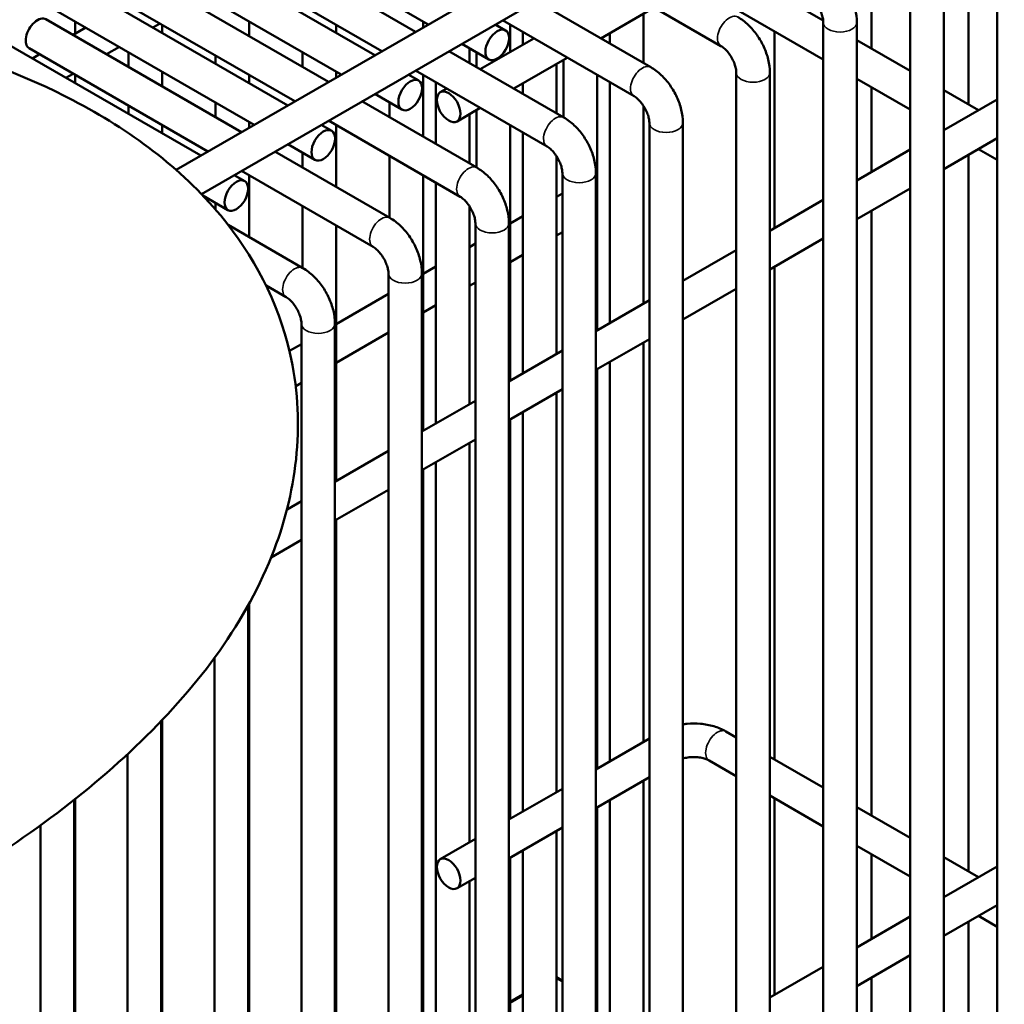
# Model space of a CAD drawing. Header units: inches. Extents: x 1 to 271, y 5 to 171.
# Tile 195 of 256: x 209.6 to 213.06, y 112.01 to 115.48. Entities that reach past the tile are written whole.
import ezdxf

# ---------------------------------------------------------------- set-up
doc = ezdxf.new("R2010")
doc.units = ezdxf.units.IN
doc.header["$LTSCALE"] = 8
doc.header["$MEASUREMENT"] = 0
doc.layers.add('Visible (ANSI)', color=7, linetype='Continuous', lineweight=50)
doc.layers.add('Visible Narrow (ANSI)', color=7, linetype='Continuous', lineweight=35)

msp = doc.modelspace()

# ---------------------------------------------------------------- linework, layer by layer
at = {"layer": 'Visible (ANSI)'}
for p, q in [((210.1478, 114.9512), (214.9239, 117.7087)), ((210.2368, 114.8662), (214.9829, 117.6064)), ((211.0353, 115.4636), (208.968, 116.6571)), ((210.8472, 115.355), (208.7799, 116.5485)), ((210.729, 115.2868), (208.6618, 116.4803)), ((210.5409, 115.1782), (208.4737, 116.3717)), ((210.4228, 115.11), (208.3556, 116.3035)), ((210.2347, 115.0014), (208.1675, 116.1949)), ((212.9378, 115.945), (212.9378, 115.1813)), ((210.9904, 115.4377), (210.3019, 115.8352)), ((213.039, 107.5268), (213.039, 115.8242)), ((212.5963, 115.7885), (212.5963, 115.3784)), ((210.8723, 115.3695), (210.2429, 115.7329)), ((210.6842, 115.2609), (209.9957, 115.6584)), ((212.0663, 115.3873), (211.6029, 115.6549)), ((212.4262, 115.4766), (212.0836, 115.6744)), ((212.7328, 107.6865), (212.7328, 115.6474)), ((212.8509, 107.6249), (212.8509, 115.6474)), ((210.5661, 115.1927), (209.9367, 115.5561)), ((211.8192, 115.3128), (211.4147, 115.5463)), ((212.4266, 115.3401), (212.0246, 115.5721)), ((211.8314, 115.523), (211.6433, 115.4143)), ((210.3779, 115.0841), (209.6895, 115.4816)), ((209.7927, 115.4738), (209.7927, 115.4306)), ((210.4051, 115.4738), (210.4051, 115.422)), ((211.0176, 115.4738), (211.0176, 115.4534)), ((211.7601, 115.2105), (211.2966, 115.4781)), ((211.793, 115.5008), (211.793, 115.3279)), ((209.8301, 115.4522), (209.7852, 115.4263)), ((210.0915, 115.4667), (210.0663, 115.4522)), ((210.0989, 115.4624), (210.0989, 115.4334)), ((210.7113, 115.4624), (210.7113, 115.4334)), ((211.3082, 115.4424), (211.2715, 115.4636)), ((211.3238, 115.4624), (211.3238, 115.3663)), ((212.2548, 115.4393), (212.2548, 114.7465)), ((212.4266, 107.8463), (212.4266, 115.4706)), ((212.5447, 107.7847), (212.5447, 115.4706)), ((211.4071, 115.4143), (211.2189, 115.3057)), ((211.3687, 115.4365), (211.3687, 115.3922)), ((211.6749, 115.4326), (211.6749, 115.3961)), ((212.7328, 115.2996), (212.5447, 115.4083)), ((210.2598, 115.0159), (209.6304, 115.3793)), ((209.9482, 115.384), (209.9033, 115.3581)), ((211.5129, 115.136), (211.1085, 115.3695)), ((211.2491, 115.3401), (211.1534, 115.3954)), ((211.1806, 115.3797), (211.1806, 115.3279)), ((209.6671, 115.3581), (209.642, 115.3436)), ((209.9808, 115.3652), (209.9808, 115.3134)), ((210.287, 115.3538), (210.287, 115.3248)), ((210.5932, 115.3652), (210.5932, 115.3134)), ((211.2057, 115.3652), (211.2057, 115.3134)), ((211.5252, 115.3462), (211.337, 115.2375)), ((211.5119, 115.3385), (211.5119, 115.1366)), ((211.4539, 115.0337), (210.9904, 115.3013)), ((211.4868, 115.324), (211.4868, 115.1511)), ((209.7852, 115.2899), (209.7601, 115.2754)), ((209.7927, 115.2856), (209.7927, 115.2566)), ((210.0989, 115.297), (210.0989, 115.2452)), ((210.4051, 115.2856), (210.4051, 115.2566)), ((210.7113, 115.297), (210.7113, 115.2766)), ((211.002, 115.2656), (210.9653, 115.2868)), ((211.0176, 115.2856), (211.0176, 115.0684)), ((211.63, 115.2856), (211.63, 114.3858)), ((212.1203, 107.9291), (212.1203, 115.2938)), ((212.2384, 107.929), (212.2384, 115.2938)), ((212.7328, 115.1633), (212.5447, 115.2719)), ((211.0624, 115.2597), (211.0624, 115.0425)), ((211.1008, 115.2375), (211.0781, 115.2244)), ((211.3687, 115.2558), (211.3687, 115.2193)), ((211.6749, 115.2597), (211.6749, 114.4117)), ((212.5963, 115.2421), (212.5963, 114.9437)), ((212.9728, 115.1611), (212.8509, 115.2315)), ((210.9429, 115.1633), (210.8472, 115.2186)), ((212.8509, 115.0907), (213.039, 115.1993)), ((209.9808, 115.177), (209.9808, 115.148)), ((210.287, 115.1884), (210.287, 115.1366)), ((211.2067, 114.9592), (210.8023, 115.1927)), ((210.8995, 115.1884), (210.8995, 115.1366)), ((211.2189, 115.1693), (211.1371, 115.1221)), ((211.2057, 115.1617), (211.2057, 114.9598)), ((211.793, 115.1771), (211.793, 114.4799)), ((211.1806, 115.1472), (211.1806, 114.9743)), ((210.0989, 115.1088), (210.0989, 115.0798)), ((210.4051, 115.1202), (210.4051, 115.0998)), ((210.6957, 115.0888), (210.659, 115.11)), ((211.1477, 114.8569), (210.6842, 115.1245)), ((210.7113, 115.1088), (210.7113, 114.8916)), ((211.3238, 115.1088), (211.3238, 114.209)), ((211.8141, 108.006), (211.8141, 115.117)), ((211.9322, 107.9446), (211.9322, 115.117)), ((212.8547, 115.0929), (212.8509, 115.0951)), ((211.3687, 115.0829), (211.3687, 114.2349)), ((212.8509, 114.9543), (213.039, 115.0629)), ((210.6367, 114.9865), (210.5409, 115.0418)), ((212.5447, 114.9139), (212.7328, 115.0225)), ((213.039, 114.9865), (212.9728, 115.0247)), ((210.9005, 114.7824), (210.4961, 115.0159)), ((210.5932, 115.0116), (210.5932, 114.9598)), ((210.8995, 115.0002), (210.8995, 114.783)), ((211.4868, 115.0003), (211.4868, 114.3031)), ((212.9378, 115.0045), (212.9378, 112.481)), ((210.3895, 114.912), (210.3528, 114.9332)), ((210.8414, 114.6801), (210.3779, 114.9477)), ((210.4051, 114.932), (210.4051, 114.7148)), ((211.0176, 114.932), (211.0176, 114.0322)), ((211.5079, 108.7361), (211.5079, 114.9402)), ((211.626, 108.7361), (211.626, 114.9402)), ((211.0624, 114.9061), (211.0624, 114.0581)), ((212.5447, 114.7775), (212.7328, 114.8861)), ((210.3305, 114.8097), (210.2421, 114.8607)), ((211.4868, 114.8563), (211.4997, 114.8638)), ((210.287, 114.8348), (210.287, 114.8113)), ((210.5932, 114.8234), (210.5932, 114.6062)), ((211.1806, 114.8235), (211.1806, 114.1263)), ((212.2384, 114.7371), (212.4266, 114.8457)), ((211.3238, 114.7622), (211.3687, 114.7881)), ((212.5963, 114.8073), (212.5963, 112.6782)), ((210.5943, 114.6056), (210.3311, 114.7575)), ((210.7113, 114.7552), (210.7113, 113.8554)), ((211.2016, 108.5593), (211.2016, 114.7634)), ((211.3198, 108.5593), (211.3198, 114.7634)), ((211.4868, 114.72), (211.5079, 114.7321)), ((211.1806, 114.6795), (211.2016, 114.6917)), ((212.2384, 114.6007), (212.4266, 114.7093)), ((211.3238, 114.6259), (211.3687, 114.6518)), ((211.9322, 114.5603), (212.1203, 114.6689)), ((211.0176, 114.5854), (211.0624, 114.6113)), ((212.2548, 114.6101), (212.2548, 112.8754)), ((210.8954, 108.3825), (210.8954, 114.5866)), ((211.0135, 108.3825), (211.0135, 114.5866)), ((210.5352, 114.5033), (210.4645, 114.5441)), ((211.1806, 114.5432), (211.2016, 114.5553)), ((210.7113, 114.4086), (210.8954, 114.5149)), ((211.9322, 114.4239), (212.1203, 114.5325)), ((211.0176, 114.4491), (211.0624, 114.475)), ((211.626, 114.3835), (211.8141, 114.4921)), ((210.5892, 108.2057), (210.5892, 114.4098)), ((210.7073, 108.2057), (210.7073, 114.4098)), ((210.7113, 114.2723), (210.8954, 114.3785)), ((210.5472, 114.3139), (210.5892, 114.3381)), ((211.626, 114.2471), (211.8141, 114.3557)), ((211.793, 114.3436), (211.793, 112.9369)), ((211.3198, 114.2067), (211.5079, 114.3153)), ((211.6749, 114.2754), (211.6749, 112.8688)), ((211.63, 114.2495), (211.63, 112.8428)), ((210.5694, 114.1903), (210.5892, 114.2017)), ((211.3198, 114.0703), (211.5079, 114.1789)), ((211.4868, 114.1668), (211.4868, 112.7601)), ((211.0135, 114.0299), (211.2016, 114.1385)), ((211.3687, 114.0986), (211.3687, 112.692)), ((211.3238, 114.0727), (211.3238, 112.666)), ((211.0135, 113.8935), (211.2016, 114.0021)), ((211.1806, 113.99), (211.1806, 112.5833)), ((210.7073, 113.8531), (210.8954, 113.9617)), ((211.0624, 113.9218), (211.0624, 111.3579)), ((211.0176, 113.8959), (211.0176, 111.332)), ((210.7073, 113.7167), (210.8954, 113.8253)), ((210.5387, 113.7557), (210.5892, 113.7849)), ((210.7113, 113.719), (210.7113, 111.1552)), ((210.4826, 113.587), (210.5892, 113.6485)), ((210.4011, 108.0289), (210.4011, 113.4177)), ((210.4051, 113.425), (210.4051, 110.9784)), ((210.283, 108.0289), (210.283, 113.234)), ((210.0989, 113.0145), (210.0989, 110.8016)), ((210.0948, 107.8521), (210.0948, 113.0103)), ((211.8141, 112.9491), (211.626, 112.8405)), ((212.1203, 112.953), (212.0836, 112.9742)), ((209.9767, 107.9811), (209.9767, 112.8941)), ((212.4266, 112.7762), (212.2384, 112.8848)), ((212.1203, 112.8166), (212.0246, 112.8719)), ((211.8141, 112.8127), (211.626, 112.7041)), ((211.5079, 112.7723), (211.3198, 112.6637)), ((211.793, 112.8006), (211.793, 111.7797)), ((209.7927, 112.7366), (209.7927, 110.6248)), ((212.4266, 112.6398), (212.2384, 112.7484)), ((212.2548, 112.739), (212.2548, 112.0463)), ((209.7886, 107.8264), (209.7886, 112.7334)), ((211.63, 112.7065), (211.63, 111.851)), ((211.6749, 112.7324), (211.6749, 111.7445)), ((212.7328, 112.5994), (212.5447, 112.708)), ((209.6705, 107.7684), (209.6705, 112.6439)), ((211.5079, 112.6359), (211.3198, 112.5273)), ((211.2016, 112.5955), (211.0781, 112.5242)), ((211.4868, 112.6238), (211.4868, 111.6029)), ((212.7328, 112.463), (212.5447, 112.5716)), ((211.3238, 112.5297), (211.3238, 111.6742)), ((211.3687, 112.5556), (211.3687, 111.5347)), ((212.5963, 112.5418), (212.5963, 112.2435)), ((212.9728, 112.4609), (212.8509, 112.5312)), ((212.8509, 112.3905), (213.039, 112.4991)), ((211.2016, 112.4591), (211.1371, 112.4219)), ((211.1806, 112.447), (211.1806, 111.4261)), ((212.8547, 112.3927), (212.8509, 112.3948)), ((212.8509, 112.2541), (213.039, 112.3627)), ((212.5447, 112.2137), (212.7328, 112.3223)), ((213.039, 112.2862), (212.9728, 112.3245)), ((212.9378, 112.3043), (212.9378, 109.7404)), ((212.5447, 112.0773), (212.7328, 112.1859)), ((212.2384, 112.0369), (212.4266, 112.1455)), ((211.4868, 112.1087), (211.5079, 112.0965)), ((212.5963, 112.1071), (212.5963, 109.5433)), ((211.3238, 112.022), (211.3687, 112.0479))]:
    msp.add_line(p, q, dxfattribs=at)
for centre, major_axis, start_param, end_param in [((209.66, 115.4304), (0.0295, 0.0511), 0, 3.141593), ((211.5292, 114.8126), (-0.0295, 0.0511), 6.03424, 6.283185)]:
    msp.add_ellipse(centre, major_axis=major_axis, ratio=0.57735, start_param=start_param, end_param=end_param, dxfattribs=at)
for centre, major_axis in [((211.2787, 115.3913), (-0.0295, -0.0511)), ((210.9724, 115.2145), (-0.0295, -0.0511)), ((211.1076, 115.1732), (-0.0295, 0.0511)), ((210.6662, 115.0377), (-0.0295, -0.0511)), ((210.36, 114.8609), (-0.0295, -0.0511)), ((211.1076, 112.473), (-0.0295, 0.0511))]:
    msp.add_ellipse(centre, major_axis=major_axis, ratio=0.57735, dxfattribs=at)
for points, knots in [([(212.5447, 115.4706), (212.5447, 115.4861), (212.5426, 115.5015), (212.5352, 115.5318), (212.5299, 115.5468), (212.5166, 115.5757), (212.5086, 115.5896), (212.4903, 115.6155), (212.4799, 115.6276), (212.4573, 115.6492), (212.445, 115.6587), (212.4316, 115.6664)], [4.712389, 4.712389, 4.712389, 4.712389, 5.026548, 5.026548, 5.340708, 5.340708, 5.654867, 5.654867, 5.969026, 5.969026, 6.283185, 6.283185, 6.283185, 6.283185]), ([(212.4266, 115.4706), (212.4266, 115.4737), (212.4263, 115.4775), (212.4248, 115.4865), (212.4235, 115.4916), (212.4199, 115.5028), (212.4175, 115.5089), (212.4115, 115.521), (212.408, 115.5271), (212.4003, 115.5384), (212.3961, 115.5436), (212.3878, 115.5525), (212.3837, 115.5562), (212.3773, 115.5612), (212.3748, 115.5628), (212.3726, 115.5641)], [4.712389, 4.712389, 4.712389, 4.712389, 4.919113, 4.919113, 5.142574, 5.142574, 5.381629, 5.381629, 5.629603, 5.629603, 5.877268, 5.877268, 6.114931, 6.114931, 6.283185, 6.283185, 6.283185, 6.283185]), ([(212.2384, 115.2938), (212.2384, 115.3092), (212.2364, 115.3247), (212.229, 115.355), (212.2237, 115.37), (212.2104, 115.3989), (212.2024, 115.4128), (212.184, 115.4387), (212.1737, 115.4508), (212.1511, 115.4724), (212.1388, 115.4819), (212.1254, 115.4896)], [4.712389, 4.712389, 4.712389, 4.712389, 5.026548, 5.026548, 5.340708, 5.340708, 5.654867, 5.654867, 5.969026, 5.969026, 6.283185, 6.283185, 6.283185, 6.283185]), ([(209.2792, 112.3911), (209.5666, 112.557), (209.8183, 112.7391), (210.2317, 113.1406), (210.3965, 113.361), (210.5759, 113.8301), (210.6028, 114.0754), (210.5069, 114.4866), (210.4194, 114.6521), (210.1642, 114.9599), (209.9856, 115.0913), (209.6196, 115.2828), (209.438, 115.3516), (209.2422, 115.4065)], [1.570796, 1.570796, 1.570796, 1.570796, 1.884956, 1.884956, 2.199115, 2.199115, 2.468166, 2.468166, 2.675798, 2.675798, 2.931207, 2.931207, 3.141593, 3.141593, 3.141593, 3.141593]), ([(212.1203, 115.2938), (212.1203, 115.2969), (212.12, 115.3007), (212.1186, 115.3097), (212.1173, 115.3148), (212.1137, 115.326), (212.1113, 115.3321), (212.1053, 115.3442), (212.1018, 115.3503), (212.094, 115.3616), (212.0898, 115.3668), (212.0816, 115.3757), (212.0775, 115.3794), (212.071, 115.3844), (212.0685, 115.386), (212.0663, 115.3873)], [4.712389, 4.712389, 4.712389, 4.712389, 4.919113, 4.919113, 5.142574, 5.142574, 5.381629, 5.381629, 5.629603, 5.629603, 5.877268, 5.877268, 6.114931, 6.114931, 6.283185, 6.283185, 6.283185, 6.283185]), ([(211.9322, 115.117), (211.9322, 115.1324), (211.9301, 115.1479), (211.9228, 115.1782), (211.9175, 115.1932), (211.9042, 115.2221), (211.8961, 115.236), (211.8778, 115.2619), (211.8675, 115.274), (211.8449, 115.2956), (211.8325, 115.3051), (211.8192, 115.3128)], [4.712389, 4.712389, 4.712389, 4.712389, 5.026548, 5.026548, 5.340708, 5.340708, 5.654867, 5.654867, 5.969026, 5.969026, 6.283185, 6.283185, 6.283185, 6.283185]), ([(211.8141, 115.117), (211.8141, 115.1201), (211.8138, 115.1239), (211.8123, 115.1329), (211.8111, 115.138), (211.8075, 115.1492), (211.805, 115.1553), (211.7991, 115.1674), (211.7955, 115.1735), (211.7878, 115.1848), (211.7836, 115.19), (211.7753, 115.1989), (211.7713, 115.2026), (211.7648, 115.2076), (211.7623, 115.2092), (211.7601, 115.2105)], [4.712389, 4.712389, 4.712389, 4.712389, 4.919113, 4.919113, 5.142574, 5.142574, 5.381629, 5.381629, 5.629603, 5.629603, 5.877268, 5.877268, 6.114931, 6.114931, 6.283185, 6.283185, 6.283185, 6.283185]), ([(211.626, 114.9402), (211.626, 114.9556), (211.6239, 114.9711), (211.6166, 115.0014), (211.6113, 115.0164), (211.5979, 115.0453), (211.5899, 115.0592), (211.5716, 115.0851), (211.5613, 115.0972), (211.5386, 115.1188), (211.5263, 115.1283), (211.5129, 115.136)], [4.712389, 4.712389, 4.712389, 4.712389, 5.026548, 5.026548, 5.340708, 5.340708, 5.654867, 5.654867, 5.969026, 5.969026, 6.283185, 6.283185, 6.283185, 6.283185]), ([(211.5079, 114.9402), (211.5079, 114.9433), (211.5076, 114.9471), (211.5061, 114.9561), (211.5049, 114.9612), (211.5013, 114.9724), (211.4988, 114.9785), (211.4929, 114.9906), (211.4893, 114.9967), (211.4816, 115.008), (211.4774, 115.0132), (211.4691, 115.0221), (211.465, 115.0258), (211.4586, 115.0308), (211.4561, 115.0324), (211.4539, 115.0337)], [4.712389, 4.712389, 4.712389, 4.712389, 4.919113, 4.919113, 5.142574, 5.142574, 5.381629, 5.381629, 5.629603, 5.629603, 5.877268, 5.877268, 6.114931, 6.114931, 6.283185, 6.283185, 6.283185, 6.283185]), ([(211.3198, 114.7634), (211.3198, 114.7788), (211.3177, 114.7943), (211.3103, 114.8246), (211.305, 114.8396), (211.2917, 114.8685), (211.2837, 114.8824), (211.2653, 114.9083), (211.255, 114.9204), (211.2324, 114.942), (211.2201, 114.9515), (211.2067, 114.9592)], [4.712389, 4.712389, 4.712389, 4.712389, 5.026548, 5.026548, 5.340708, 5.340708, 5.654867, 5.654867, 5.969026, 5.969026, 6.283185, 6.283185, 6.283185, 6.283185]), ([(211.2016, 114.7634), (211.2016, 114.7665), (211.2014, 114.7703), (211.1999, 114.7793), (211.1986, 114.7844), (211.195, 114.7956), (211.1926, 114.8017), (211.1866, 114.8138), (211.1831, 114.8199), (211.1754, 114.8312), (211.1712, 114.8364), (211.1629, 114.8453), (211.1588, 114.849), (211.1524, 114.854), (211.1499, 114.8556), (211.1477, 114.8569)], [4.712389, 4.712389, 4.712389, 4.712389, 4.919113, 4.919113, 5.142574, 5.142574, 5.381629, 5.381629, 5.629603, 5.629603, 5.877268, 5.877268, 6.114931, 6.114931, 6.283185, 6.283185, 6.283185, 6.283185]), ([(211.0135, 114.5866), (211.0135, 114.602), (211.0115, 114.6175), (211.0041, 114.6478), (210.9988, 114.6628), (210.9855, 114.6917), (210.9775, 114.7056), (210.9591, 114.7315), (210.9488, 114.7436), (210.9262, 114.7652), (210.9139, 114.7747), (210.9005, 114.7824)], [4.712389, 4.712389, 4.712389, 4.712389, 5.026548, 5.026548, 5.340708, 5.340708, 5.654867, 5.654867, 5.969026, 5.969026, 6.283185, 6.283185, 6.283185, 6.283185]), ([(210.8954, 114.5866), (210.8954, 114.5897), (210.8951, 114.5935), (210.8937, 114.6025), (210.8924, 114.6076), (210.8888, 114.6188), (210.8864, 114.6248), (210.8804, 114.637), (210.8769, 114.6431), (210.8691, 114.6544), (210.8649, 114.6596), (210.8567, 114.6685), (210.8526, 114.6722), (210.8461, 114.6772), (210.8436, 114.6788), (210.8414, 114.6801)], [4.712389, 4.712389, 4.712389, 4.712389, 4.919113, 4.919113, 5.142574, 5.142574, 5.381629, 5.381629, 5.629603, 5.629603, 5.877268, 5.877268, 6.114931, 6.114931, 6.283185, 6.283185, 6.283185, 6.283185]), ([(210.7073, 114.4098), (210.7073, 114.4252), (210.7052, 114.4407), (210.6979, 114.471), (210.6926, 114.486), (210.6792, 114.5149), (210.6712, 114.5288), (210.6529, 114.5547), (210.6426, 114.5668), (210.6199, 114.5884), (210.6076, 114.5979), (210.5943, 114.6056)], [4.712389, 4.712389, 4.712389, 4.712389, 5.026548, 5.026548, 5.340708, 5.340708, 5.654867, 5.654867, 5.969026, 5.969026, 6.283185, 6.283185, 6.283185, 6.283185]), ([(210.5892, 114.4098), (210.5892, 114.4129), (210.5889, 114.4167), (210.5874, 114.4257), (210.5862, 114.4308), (210.5826, 114.442), (210.5801, 114.448), (210.5742, 114.4602), (210.5706, 114.4663), (210.5629, 114.4776), (210.5587, 114.4828), (210.5504, 114.4917), (210.5464, 114.4954), (210.5399, 114.5004), (210.5374, 114.502), (210.5352, 114.5033)], [4.712389, 4.712389, 4.712389, 4.712389, 4.919113, 4.919113, 5.142574, 5.142574, 5.381629, 5.381629, 5.629603, 5.629603, 5.877268, 5.877268, 6.114931, 6.114931, 6.283185, 6.283185, 6.283185, 6.283185]), ([(212.0836, 112.9742), (212.0702, 112.9819), (212.0559, 112.9878), (212.0259, 112.9967), (212.0103, 112.9996), (211.9786, 113.0025), (211.9626, 113.0025), (211.9419, 113.0006), (211.937, 113), (211.9322, 112.9993)], [4.712389, 4.712389, 4.712389, 4.712389, 5.026548, 5.026548, 5.340708, 5.340708, 5.654867, 5.654867, 5.751444, 5.751444, 5.751444, 5.751444]), ([(212.0246, 112.8719), (212.0219, 112.8735), (212.0184, 112.8751), (212.0099, 112.8783), (212.0048, 112.8798), (211.9934, 112.8823), (211.9869, 112.8832), (211.9734, 112.8841), (211.9664, 112.8841), (211.9527, 112.883), (211.9461, 112.882), (211.9373, 112.88), (211.9347, 112.8793), (211.9322, 112.8785)], [4.712389, 4.712389, 4.712389, 4.712389, 4.919113, 4.919113, 5.142574, 5.142574, 5.381629, 5.381629, 5.629603, 5.629603, 5.877268, 5.877268, 5.990455, 5.990455, 5.990455, 5.990455])]:
    msp.add_open_spline(points, degree=3, knots=knots, dxfattribs=at)
at = {"layer": 'Visible Narrow (ANSI)'}
for p, q in [((211.4868, 112.1045), (211.5079, 112.0923)), ((211.3238, 112.0178), (211.3687, 112.0437))]:
    msp.add_line(p, q, dxfattribs=at)
for centre, major_axis, start_param, end_param in [((212.0959, 115.4385), (0.0295, 0.0511), 0, 3.141593), ((212.4856, 115.4706), (0.0591, 0), 3.141593, 6.283185), ((211.7896, 115.2616), (0.0295, 0.0511), 0, 3.141593), ((212.1794, 115.2938), (0.0591, 0), 3.141593, 6.283185), ((211.4834, 115.0848), (0.0295, 0.0511), 0, 3.141593), ((211.8732, 115.117), (0.0591, 0), 3.141593, 6.283185), ((211.1772, 114.908), (0.0295, 0.0511), 0, 3.141593), ((211.5669, 114.9402), (0.0591, 0), 3.141593, 6.283185), ((210.871, 114.7312), (0.0295, 0.0511), 0, 3.141593), ((211.2607, 114.7634), (0.0591, 0), 3.141593, 6.283185), ((210.5647, 114.5544), (0.0295, 0.0511), 0, 3.141593), ((210.9545, 114.5866), (0.0591, 0), 3.141593, 6.283185), ((210.6482, 114.4098), (0.0591, 0), 3.141593, 6.283185), ((212.0541, 112.9231), (0.0295, 0.0511), 0, 3.141593)]:
    msp.add_ellipse(centre, major_axis=major_axis, ratio=0.57735, start_param=start_param, end_param=end_param, dxfattribs=at)

doc.saveas('drawing.dxf')
